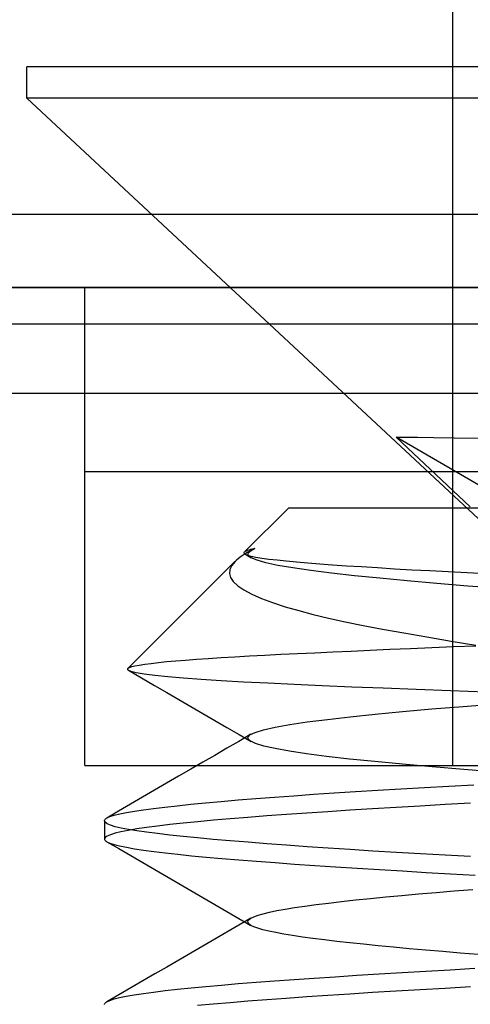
# Model space of a CAD drawing. Header units: millimetres. Extents: x 0 to 93, y -50 to 1.2.
# Tile 122 of 137: x 82.7 to 83.9, y -2.9 to -0.3. Entities that reach past the tile are written whole.
import ezdxf

# ---------------------------------------------------------------- set-up
doc = ezdxf.new("R2010")
doc.units = ezdxf.units.MM
doc.layers.add('MAIN-1', color=7, linetype='Continuous')
doc.layers.add('MAIN-2', color=7, linetype='Continuous')

msp = doc.modelspace()

# ---------------------------------------------------------------- linework, layer by layer
at = {"layer": 'MAIN-1'}
msp.add_line((90.5, -1), (2.5, -1), dxfattribs=at)
at = {"layer": 'MAIN-2'}
for p, q in [((83.8475, -1.5), (83.8475, 0)), ((83.8475, -1.5), (83.8475, 0)), ((83.8475, -1.5), (83.8475, 0)), ((83.8475, -2.3), (83.8475, 0)), ((85.6, -0.4), (82.69, -0.4)), ((82.69, -0.4852), (82.69, -0.4)), ((82.69, -0.4852), (82.69, -0.4)), ((85.6, -0.4852), (82.69, -0.4852)), ((82.69, -0.4852), (84.1, -1.8)), ((85.6, -0.4852), (82.69, -0.4852)), ((82.3798, -0.8), (86.4212, -0.8)), ((2.5, -1), (90.5, -1)), ((82.8475, -2.3), (82.8475, -1)), ((88.5525, -1.1), (82.6475, -1.1)), ((88.5525, -1.288), (82.6475, -1.288)), ((83.6938, -1.407), (83.7169, -1.4068)), ((83.6938, -1.407), (83.7169, -1.4068)), ((83.9239, -1.5409), (83.6938, -1.407)), ((83.6938, -1.407), (83.8948, -1.596)), ((83.9239, -1.5409), (83.6938, -1.407)), ((83.6938, -1.407), (83.8948, -1.596)), ((83.7169, -1.4068), (83.751, -1.407)), ((83.7169, -1.4068), (83.751, -1.407)), ((83.751, -1.407), (83.7958, -1.4075)), ((83.751, -1.407), (83.7958, -1.4075)), ((83.7958, -1.4075), (83.8513, -1.4084)), ((83.7958, -1.4075), (83.8513, -1.4084)), ((83.8513, -1.4084), (83.9174, -1.4095)), ((83.8513, -1.4084), (83.9174, -1.4095)), ((82.8475, -1.5), (85.6, -1.5)), ((83.2812, -1.7193), (83.4005, -1.6)), ((84.4005, -1.6), (83.4005, -1.6)), ((83.2928, -1.714), (83.2887, -1.7153)), ((83.2976, -1.7127), (83.2928, -1.714)), ((83.3031, -1.7115), (83.2976, -1.7127)), ((83.3008, -1.7142), (83.3023, -1.7134)), ((83.3055, -1.7122), (83.3016, -1.7141)), ((83.3023, -1.7134), (83.3039, -1.7126)), ((83.3094, -1.7102), (83.3031, -1.7115)), ((83.3039, -1.7126), (83.3056, -1.7118)), ((83.3094, -1.7102), (83.3055, -1.7122)), ((83.3056, -1.7118), (83.3075, -1.711)), ((83.3075, -1.711), (83.3094, -1.7102)), ((83.2641, -1.7375), (83.2595, -1.7414)), ((83.2691, -1.7336), (83.2641, -1.7375)), ((83.2746, -1.7297), (83.2691, -1.7336)), ((83.2806, -1.7258), (83.2746, -1.7297)), ((83.28, -1.7214), (83.2803, -1.7204)), ((83.2802, -1.7225), (83.28, -1.7214)), ((83.2808, -1.7236), (83.2802, -1.7225)), ((83.2803, -1.7204), (83.2812, -1.7193)), ((83.2872, -1.7219), (83.2806, -1.7258)), ((83.2819, -1.7247), (83.2808, -1.7236)), ((83.2829, -1.718), (83.2812, -1.7193)), ((83.2835, -1.7257), (83.2819, -1.7247)), ((83.2855, -1.7166), (83.2829, -1.718)), ((83.2898, -1.7285), (83.2835, -1.7257)), ((83.2836, -1.7257), (83.2862, -1.7273)), ((83.2887, -1.7153), (83.2855, -1.7166)), ((83.2862, -1.7273), (83.2889, -1.7288)), ((83.2906, -1.72), (83.2872, -1.7219)), ((83.2896, -1.7209), (83.2877, -1.722)), ((83.2889, -1.7288), (83.2916, -1.7304)), ((83.2916, -1.7197), (83.2896, -1.7209)), ((83.2994, -1.7312), (83.2898, -1.7285)), ((83.2942, -1.718), (83.2906, -1.72)), ((83.291, -1.7251), (83.2919, -1.7217)), ((83.292, -1.7284), (83.291, -1.7251)), ((83.2935, -1.7186), (83.2916, -1.7197)), ((83.2916, -1.7304), (83.2942, -1.7319)), ((83.2919, -1.7217), (83.2947, -1.7184)), ((83.2948, -1.7318), (83.292, -1.7284)), ((83.2955, -1.7174), (83.2935, -1.7186)), ((83.2978, -1.7161), (83.2942, -1.718)), ((83.2942, -1.7319), (83.2969, -1.7335)), ((83.2947, -1.7184), (83.2994, -1.715)), ((83.2995, -1.7351), (83.2948, -1.7318)), ((83.2975, -1.7163), (83.2955, -1.7174)), ((83.2969, -1.7335), (83.2996, -1.7351)), ((83.2994, -1.7152), (83.2975, -1.7163)), ((83.3016, -1.7141), (83.2978, -1.7161)), ((83.2994, -1.715), (83.3008, -1.7142)), ((83.3121, -1.7339), (83.2994, -1.7312)), ((83.3153, -1.7419), (83.2995, -1.7351)), ((83.3281, -1.7366), (83.3121, -1.7339)), ((83.3472, -1.7393), (83.3281, -1.7366)), ((83.3695, -1.7419), (83.3472, -1.7393)), ((82.9641, -2.0364), (83.2553, -1.7452)), ((83.2414, -1.7668), (83.2403, -1.7776)), ((83.2466, -1.756), (83.2414, -1.7668)), ((83.2554, -1.7453), (83.2466, -1.756)), ((83.2595, -1.7414), (83.2554, -1.7453)), ((83.3392, -1.7487), (83.3153, -1.7419)), ((83.3716, -1.7556), (83.3392, -1.7487)), ((83.3947, -1.7445), (83.3695, -1.7419)), ((83.4125, -1.7627), (83.3716, -1.7556)), ((83.4227, -1.7471), (83.3947, -1.7445)), ((83.4614, -1.7697), (83.4125, -1.7627)), ((83.453, -1.7497), (83.4227, -1.7471)), ((83.4857, -1.7523), (83.453, -1.7497)), ((83.5207, -1.7548), (83.4857, -1.7523)), ((83.5584, -1.7575), (83.5207, -1.7548)), ((83.599, -1.7601), (83.5584, -1.7575)), ((83.6425, -1.7628), (83.599, -1.7601)), ((83.6885, -1.7656), (83.6425, -1.7628)), ((83.7362, -1.7683), (83.6885, -1.7656)), ((83.2403, -1.7776), (83.2433, -1.7886)), ((83.2433, -1.7886), (83.2507, -1.7996)), ((83.5173, -1.7768), (83.4614, -1.7697)), ((83.5798, -1.7838), (83.5173, -1.7768)), ((83.6487, -1.7908), (83.5798, -1.7838)), ((83.7235, -1.7978), (83.6487, -1.7908)), ((83.7851, -1.7709), (83.7362, -1.7683)), ((83.835, -1.7735), (83.7851, -1.7709)), ((83.8859, -1.776), (83.835, -1.7735)), ((83.9382, -1.7784), (83.8859, -1.776)), ((83.2507, -1.7996), (83.2627, -1.8109)), ((83.2627, -1.8109), (83.2795, -1.8224)), ((83.8036, -1.8048), (83.7235, -1.7978)), ((83.8881, -1.8118), (83.8036, -1.8048)), ((83.9763, -1.8188), (83.8881, -1.8118)), ((83.2795, -1.8224), (83.3011, -1.834)), ((83.3011, -1.834), (83.3272, -1.8456)), ((83.3272, -1.8456), (83.3577, -1.857)), ((83.3577, -1.857), (83.3918, -1.8681)), ((83.3918, -1.8681), (83.4289, -1.8788)), ((83.4289, -1.8788), (83.4682, -1.8891)), ((83.4682, -1.8891), (83.5098, -1.899)), ((83.5098, -1.899), (83.5546, -1.9088)), ((83.5546, -1.9088), (83.6033, -1.9188)), ((83.6033, -1.9188), (83.6562, -1.9291)), ((83.6562, -1.9291), (83.714, -1.9395)), ((83.714, -1.9395), (83.7763, -1.9503)), ((83.7763, -1.9503), (83.8424, -1.9614)), ((83.79, -1.9802), (83.7322, -1.9826)), ((83.8492, -1.9777), (83.79, -1.9802)), ((83.8424, -1.9614), (83.9103, -1.9723)), ((83.9096, -1.9754), (83.8492, -1.9777)), ((83.2174, -2.0073), (83.1826, -2.0096)), ((83.2547, -2.0051), (83.2174, -2.0073)), ((83.2943, -2.0029), (83.2547, -2.0051)), ((83.3361, -2.0007), (83.2943, -2.0029)), ((83.3799, -1.9985), (83.3361, -2.0007)), ((83.4255, -1.9963), (83.3799, -1.9985)), ((83.4727, -1.9941), (83.4255, -1.9963)), ((83.5213, -1.9919), (83.4727, -1.9941)), ((83.5713, -1.9896), (83.5213, -1.9919)), ((83.6229, -1.9873), (83.5713, -1.9896)), ((83.6765, -1.9849), (83.6229, -1.9873)), ((83.7322, -1.9826), (83.6765, -1.9849)), ((82.9677, -2.0343), (82.9641, -2.0364)), ((82.9741, -2.0321), (82.9677, -2.0343)), ((82.9833, -2.0299), (82.9741, -2.0321)), ((82.9953, -2.0276), (82.9833, -2.0299)), ((83.0101, -2.0254), (82.9953, -2.0276)), ((83.0274, -2.0231), (83.0101, -2.0254)), ((83.0473, -2.0208), (83.0274, -2.0231)), ((83.0695, -2.0185), (83.0473, -2.0208)), ((83.0941, -2.0163), (83.0695, -2.0185)), ((83.121, -2.014), (83.0941, -2.0163)), ((83.1505, -2.0118), (83.121, -2.014)), ((83.1826, -2.0096), (83.1505, -2.0118)), ((82.9633, -2.0376), (82.9632, -2.0382)), ((82.9632, -2.0382), (82.9634, -2.0389)), ((82.9636, -2.037), (82.9633, -2.0376)), ((82.9634, -2.0389), (82.9638, -2.0395)), ((82.9641, -2.0364), (82.9636, -2.037)), ((82.9638, -2.0395), (82.9644, -2.0401)), ((82.9644, -2.0401), (82.972, -2.0435)), ((82.9658, -2.0409), (83.0014, -2.0616)), ((82.972, -2.0435), (82.9869, -2.047)), ((82.9869, -2.047), (83.0089, -2.0506)), ((83.0014, -2.0616), (83.037, -2.0823)), ((83.0089, -2.0506), (83.0378, -2.0543)), ((83.0378, -2.0543), (83.0732, -2.0579)), ((83.0732, -2.0579), (83.1152, -2.0616)), ((83.1152, -2.0616), (83.1635, -2.0651)), ((83.037, -2.0823), (83.0698, -2.1013)), ((83.1635, -2.0651), (83.2181, -2.0686)), ((83.2181, -2.0686), (83.2786, -2.072)), ((83.2786, -2.072), (83.3447, -2.0753)), ((83.3447, -2.0753), (83.416, -2.0787)), ((83.416, -2.0787), (83.4922, -2.0821)), ((83.4922, -2.0821), (83.573, -2.0856)), ((83.573, -2.0856), (83.6582, -2.0891)), ((83.0698, -2.1013), (83.1025, -2.1203)), ((83.6582, -2.0891), (83.7475, -2.0927)), ((83.7475, -2.0927), (83.8406, -2.0964)), ((83.8406, -2.0964), (83.937, -2.1)), ((83.1025, -2.1203), (83.1353, -2.1394)), ((83.1353, -2.1394), (83.168, -2.1584)), ((83.7906, -2.1463), (83.8757, -2.1392)), ((83.8757, -2.1392), (83.9651, -2.1321)), ((83.168, -2.1584), (83.2008, -2.1775)), ((83.5063, -2.1746), (83.568, -2.1675)), ((83.568, -2.1675), (83.6362, -2.1604)), ((83.6362, -2.1604), (83.7106, -2.1534)), ((83.7106, -2.1534), (83.7906, -2.1463)), ((83.2008, -2.1775), (83.2336, -2.1965)), ((83.333, -2.2029), (83.3646, -2.1958)), ((83.3646, -2.1958), (83.4043, -2.1888)), ((83.4043, -2.1888), (83.4516, -2.1817)), ((83.4516, -2.1817), (83.5063, -2.1746)), ((83.2336, -2.1965), (83.2664, -2.2156)), ((83.2986, -2.2152), (83.2659, -2.2343)), ((83.2664, -2.2156), (83.2991, -2.2346)), ((83.2906, -2.2252), (83.2911, -2.2225)), ((83.2911, -2.2225), (83.2928, -2.2198)), ((83.2928, -2.2198), (83.2958, -2.217)), ((83.2958, -2.217), (83.31, -2.21)), ((83.31, -2.21), (83.333, -2.2029)), ((83.2659, -2.2343), (83.2331, -2.2533)), ((83.2914, -2.2278), (83.2906, -2.2252)), ((83.2935, -2.2305), (83.2914, -2.2278)), ((83.2968, -2.2332), (83.2935, -2.2305)), ((83.3113, -2.2402), (83.2968, -2.2332)), ((83.3339, -2.2472), (83.3113, -2.2402)), ((83.3646, -2.2542), (83.3339, -2.2472)), ((83.2004, -2.2724), (83.1676, -2.2914)), ((83.2331, -2.2533), (83.2004, -2.2724)), ((83.4033, -2.2612), (83.3646, -2.2542)), ((83.4499, -2.2682), (83.4033, -2.2612)), ((83.5044, -2.2753), (83.4499, -2.2682)), ((83.5664, -2.2824), (83.5044, -2.2753)), ((82.8475, -2.3), (85.6, -2.3)), ((83.1676, -2.2914), (83.1349, -2.3104)), ((83.6354, -2.2895), (83.5664, -2.2824)), ((83.7107, -2.2966), (83.6354, -2.2895)), ((83.7916, -2.3038), (83.7107, -2.2966)), ((83.1022, -2.3294), (83.0695, -2.3484)), ((83.1349, -2.3104), (83.1022, -2.3294)), ((83.877, -2.3109), (83.7916, -2.3038)), ((83.9662, -2.318), (83.877, -2.3109)), ((83.0695, -2.3484), (83.0368, -2.3674)), ((83.7701, -2.3601), (83.8364, -2.3563)), ((83.8364, -2.3563), (83.9042, -2.3525)), ((83.0368, -2.3674), (83.0042, -2.3863)), ((83.3624, -2.3859), (83.4148, -2.3821)), ((83.4148, -2.3821), (83.4688, -2.3784)), ((83.4688, -2.3784), (83.5247, -2.3747)), ((83.5247, -2.3747), (83.5828, -2.3711)), ((83.5828, -2.3711), (83.6431, -2.3674)), ((83.6431, -2.3674), (83.7056, -2.3638)), ((83.7056, -2.3638), (83.7701, -2.3601)), ((82.9717, -2.4051), (82.9391, -2.424)), ((83.0042, -2.3863), (82.9717, -2.4051)), ((83.0648, -2.4131), (83.0985, -2.4093)), ((83.0985, -2.4093), (83.1352, -2.4055)), ((83.1352, -2.4055), (83.175, -2.4017)), ((83.175, -2.4017), (83.2178, -2.3978)), ((83.2178, -2.3978), (83.2636, -2.3938)), ((83.2636, -2.3938), (83.3119, -2.3898)), ((83.3119, -2.3898), (83.3624, -2.3859)), ((83.7589, -2.4102), (83.6932, -2.4141)), ((83.8264, -2.4062), (83.7589, -2.4102)), ((83.8953, -2.4023), (83.8264, -2.4062)), ((82.9391, -2.424), (82.9066, -2.4429)), ((82.9154, -2.4388), (82.9271, -2.435)), ((82.9271, -2.435), (82.9421, -2.4313)), ((82.9421, -2.4313), (82.9603, -2.4277)), ((82.9603, -2.4277), (82.9818, -2.424)), ((82.9818, -2.424), (83.0064, -2.4204)), ((83.0064, -2.4204), (83.0341, -2.4167)), ((83.0341, -2.4167), (83.0648, -2.4131)), ((83.3949, -2.4334), (83.3415, -2.4373)), ((83.4505, -2.4295), (83.3949, -2.4334)), ((83.508, -2.4257), (83.4505, -2.4295)), ((83.5677, -2.4218), (83.508, -2.4257)), ((83.6293, -2.4179), (83.5677, -2.4218)), ((83.6932, -2.4141), (83.6293, -2.4179)), ((82.9005, -2.4503), (82.9007, -2.449)), ((82.9023, -2.4543), (82.9005, -2.4503)), ((82.9005, -2.4503), (82.9005, -2.5)), ((82.9007, -2.449), (82.9012, -2.4477)), ((82.9012, -2.4477), (82.9021, -2.4464)), ((82.9021, -2.4464), (82.9034, -2.4451)), ((82.9077, -2.4584), (82.9023, -2.4543)), ((82.9034, -2.4451), (82.9051, -2.4439)), ((82.9051, -2.4439), (82.9071, -2.4426)), ((82.9071, -2.4426), (82.9154, -2.4388)), ((82.9169, -2.4624), (82.9077, -2.4584)), ((82.9297, -2.4664), (82.9169, -2.4624)), ((83.0779, -2.4609), (83.0447, -2.4648)), ((83.1143, -2.4569), (83.0779, -2.4609)), ((83.1539, -2.453), (83.1143, -2.4569)), ((83.1965, -2.4491), (83.1539, -2.453)), ((83.242, -2.4452), (83.1965, -2.4491)), ((83.2904, -2.4413), (83.242, -2.4452)), ((83.3415, -2.4373), (83.2904, -2.4413)), ((82.9167, -2.4883), (82.9077, -2.4922)), ((82.9293, -2.4844), (82.9167, -2.4883)), ((82.9454, -2.4804), (82.9293, -2.4844)), ((82.946, -2.4703), (82.9297, -2.4664)), ((82.9651, -2.4765), (82.9454, -2.4804)), ((82.9657, -2.4741), (82.946, -2.4703)), ((82.9882, -2.4726), (82.9651, -2.4765)), ((82.9887, -2.4779), (82.9657, -2.4741)), ((83.0148, -2.4687), (82.9882, -2.4726)), ((83.0151, -2.4817), (82.9887, -2.4779)), ((83.0447, -2.4648), (83.0148, -2.4687)), ((83.0448, -2.4854), (83.0151, -2.4817)), ((83.0779, -2.4892), (83.0448, -2.4854)), ((83.1142, -2.493), (83.0779, -2.4892)), ((82.9023, -2.4961), (82.9005, -2.5)), ((82.9005, -2.5), (82.9007, -2.5012)), ((82.9007, -2.5012), (82.9012, -2.5024)), ((82.9012, -2.5024), (82.9021, -2.5036)), ((82.9021, -2.5036), (82.9034, -2.5049)), ((82.9077, -2.4922), (82.9023, -2.4961)), ((82.9034, -2.5049), (82.9049, -2.5061)), ((82.9049, -2.5061), (82.9069, -2.5073)), ((82.9068, -2.5072), (82.9394, -2.5261)), ((82.9069, -2.5073), (82.9152, -2.5111)), ((82.9152, -2.5111), (82.9268, -2.5149)), ((82.9268, -2.5149), (82.9419, -2.5187)), ((83.1537, -2.497), (83.1142, -2.493)), ((83.1964, -2.5009), (83.1537, -2.497)), ((83.2422, -2.505), (83.1964, -2.5009)), ((83.2908, -2.509), (83.2422, -2.505)), ((83.342, -2.5131), (83.2908, -2.509)), ((83.3955, -2.5171), (83.342, -2.5131)), ((83.4511, -2.5211), (83.3955, -2.5171)), ((82.9394, -2.5261), (82.972, -2.5451)), ((82.9419, -2.5187), (82.9602, -2.5225)), ((82.9602, -2.5225), (82.9818, -2.5263)), ((82.9818, -2.5263), (83.0066, -2.5301)), ((83.0066, -2.5301), (83.0346, -2.5339)), ((83.0346, -2.5339), (83.0657, -2.5377)), ((83.0657, -2.5377), (83.0998, -2.5415)), ((83.0998, -2.5415), (83.137, -2.5453)), ((83.5087, -2.525), (83.4511, -2.5211)), ((83.5684, -2.5289), (83.5087, -2.525)), ((83.6302, -2.5327), (83.5684, -2.5289)), ((83.6939, -2.5364), (83.6302, -2.5327)), ((83.7596, -2.5402), (83.6939, -2.5364)), ((83.8269, -2.544), (83.7596, -2.5402)), ((83.8956, -2.5478), (83.8269, -2.544)), ((82.972, -2.5451), (83.0047, -2.564)), ((83.0047, -2.564), (83.0373, -2.5829)), ((83.137, -2.5453), (83.177, -2.5491)), ((83.177, -2.5491), (83.2199, -2.5529)), ((83.2199, -2.5529), (83.2655, -2.5567)), ((83.2655, -2.5567), (83.3137, -2.5605)), ((83.3137, -2.5605), (83.3643, -2.5643)), ((83.3643, -2.5643), (83.4171, -2.5681)), ((83.4171, -2.5681), (83.4719, -2.5718)), ((83.0373, -2.5829), (83.0699, -2.6019)), ((83.4719, -2.5718), (83.5286, -2.5756)), ((83.5286, -2.5756), (83.5873, -2.5794)), ((83.5873, -2.5794), (83.6479, -2.5831)), ((83.6479, -2.5831), (83.7105, -2.5869)), ((83.7105, -2.5869), (83.7748, -2.5907)), ((83.7748, -2.5907), (83.8407, -2.5945)), ((83.8407, -2.5945), (83.9079, -2.5983)), ((83.0699, -2.6019), (83.1026, -2.6208)), ((83.1026, -2.6208), (83.1353, -2.6398)), ((83.1353, -2.6398), (83.168, -2.6588)), ((83.7088, -2.6535), (83.7544, -2.6494)), ((83.7544, -2.6494), (83.8018, -2.6453)), ((83.8018, -2.6453), (83.8511, -2.6412)), ((83.8511, -2.6412), (83.9019, -2.6371)), ((83.168, -2.6588), (83.2007, -2.6778)), ((83.2007, -2.6778), (83.2334, -2.6968)), ((83.4761, -2.6783), (83.5094, -2.6741)), ((83.5094, -2.6741), (83.5452, -2.67)), ((83.5452, -2.67), (83.5832, -2.6658)), ((83.5832, -2.6658), (83.6232, -2.6617)), ((83.6232, -2.6617), (83.665, -2.6576)), ((83.665, -2.6576), (83.7088, -2.6535)), ((83.2334, -2.6968), (83.2661, -2.7158)), ((83.3179, -2.7072), (83.3321, -2.7031)), ((83.3321, -2.7031), (83.3492, -2.699)), ((83.3492, -2.699), (83.3691, -2.6948)), ((83.3691, -2.6948), (83.3918, -2.6907)), ((83.3918, -2.6907), (83.4172, -2.6866)), ((83.4172, -2.6866), (83.4453, -2.6824)), ((83.4453, -2.6824), (83.4761, -2.6783)), ((83.2988, -2.7151), (83.266, -2.7342)), ((83.2661, -2.7158), (83.2988, -2.7349)), ((83.2902, -2.7252), (83.2911, -2.7219)), ((83.2912, -2.7284), (83.2902, -2.7252)), ((83.2911, -2.7219), (83.2937, -2.7187)), ((83.2941, -2.7317), (83.2912, -2.7284)), ((83.2937, -2.7187), (83.2983, -2.7154)), ((83.2988, -2.7349), (83.2941, -2.7317)), ((83.2983, -2.7154), (83.3066, -2.7113)), ((83.3066, -2.7113), (83.3179, -2.7072)), ((83.2333, -2.7532), (83.2006, -2.7722)), ((83.266, -2.7342), (83.2333, -2.7532)), ((83.3069, -2.7388), (83.2988, -2.7349)), ((83.3178, -2.7427), (83.3069, -2.7388)), ((83.3313, -2.7467), (83.3178, -2.7427)), ((83.3475, -2.7507), (83.3313, -2.7467)), ((83.3664, -2.7546), (83.3475, -2.7507)), ((83.3878, -2.7586), (83.3664, -2.7546)), ((83.2006, -2.7722), (83.1679, -2.7912)), ((83.4118, -2.7626), (83.3878, -2.7586)), ((83.4384, -2.7666), (83.4118, -2.7626)), ((83.4673, -2.7706), (83.4384, -2.7666)), ((83.4985, -2.7745), (83.4673, -2.7706)), ((83.5319, -2.7785), (83.4985, -2.7745)), ((83.5674, -2.7825), (83.5319, -2.7785)), ((83.605, -2.7864), (83.5674, -2.7825)), ((83.1352, -2.8102), (83.1025, -2.8292)), ((83.1679, -2.7912), (83.1352, -2.8102)), ((83.6445, -2.7904), (83.605, -2.7864)), ((83.6859, -2.7944), (83.6445, -2.7904)), ((83.7289, -2.7983), (83.6859, -2.7944)), ((83.7736, -2.8023), (83.7289, -2.7983)), ((83.8198, -2.8062), (83.7736, -2.8023)), ((83.8673, -2.8101), (83.8198, -2.8062)), ((83.9162, -2.8141), (83.8673, -2.8101)), ((83.1025, -2.8292), (83.0699, -2.8481)), ((83.0699, -2.8481), (83.0372, -2.8671)), ((83.647, -2.8669), (83.7097, -2.8631)), ((83.7097, -2.8631), (83.7741, -2.8593)), ((83.7741, -2.8593), (83.84, -2.8555)), ((83.84, -2.8555), (83.9073, -2.8517)), ((83.0046, -2.886), (82.972, -2.9049)), ((83.0372, -2.8671), (83.0046, -2.886)), ((83.2644, -2.8934), (83.3125, -2.8896)), ((83.3125, -2.8896), (83.363, -2.8858)), ((83.363, -2.8858), (83.4158, -2.882)), ((83.4158, -2.882), (83.4706, -2.8782)), ((83.4706, -2.8782), (83.5274, -2.8745)), ((83.5274, -2.8745), (83.5862, -2.8707)), ((83.5862, -2.8707), (83.647, -2.8669)), ((82.972, -2.9049), (82.9393, -2.9239)), ((83.0063, -2.92), (83.0342, -2.9162)), ((83.0342, -2.9162), (83.0652, -2.9124)), ((83.0652, -2.9124), (83.0993, -2.9086)), ((83.0993, -2.9086), (83.1363, -2.9048)), ((83.1363, -2.9048), (83.1762, -2.901)), ((83.1762, -2.901), (83.219, -2.8972)), ((83.219, -2.8972), (83.2644, -2.8934)), ((83.6294, -2.9179), (83.5676, -2.9218)), ((83.6932, -2.914), (83.6294, -2.9179)), ((83.759, -2.9101), (83.6932, -2.914)), ((83.8263, -2.9062), (83.759, -2.9101)), ((83.8951, -2.9023), (83.8263, -2.9062)), ((82.9021, -2.9464), (82.9033, -2.9452)), ((82.9033, -2.9452), (82.9049, -2.9439)), ((82.9049, -2.9439), (82.9068, -2.9427)), ((82.9393, -2.9239), (82.9067, -2.9428)), ((82.9068, -2.9427), (82.9151, -2.9389)), ((82.9151, -2.9389), (82.9267, -2.9351)), ((82.9267, -2.9351), (82.9417, -2.9313)), ((82.9417, -2.9313), (82.96, -2.9276)), ((82.96, -2.9276), (82.9815, -2.9238)), ((82.9815, -2.9238), (83.0063, -2.92)), ((83.2421, -2.9452), (83.1964, -2.9491)), ((83.2905, -2.9413), (83.2421, -2.9452)), ((83.3415, -2.9373), (83.2905, -2.9413)), ((83.3948, -2.9334), (83.3415, -2.9373)), ((83.4503, -2.9295), (83.3948, -2.9334)), ((83.5079, -2.9257), (83.4503, -2.9295)), ((83.5676, -2.9218), (83.5079, -2.9257)), ((82.9005, -2.9501), (82.9007, -2.9488)), ((82.9007, -2.9488), (82.9012, -2.9476)), ((82.9012, -2.9476), (82.9021, -2.9464)), ((83.1964, -2.9491), (83.1538, -2.953))]:
    msp.add_line(p, q, dxfattribs=at)

doc.saveas('drawing.dxf')
